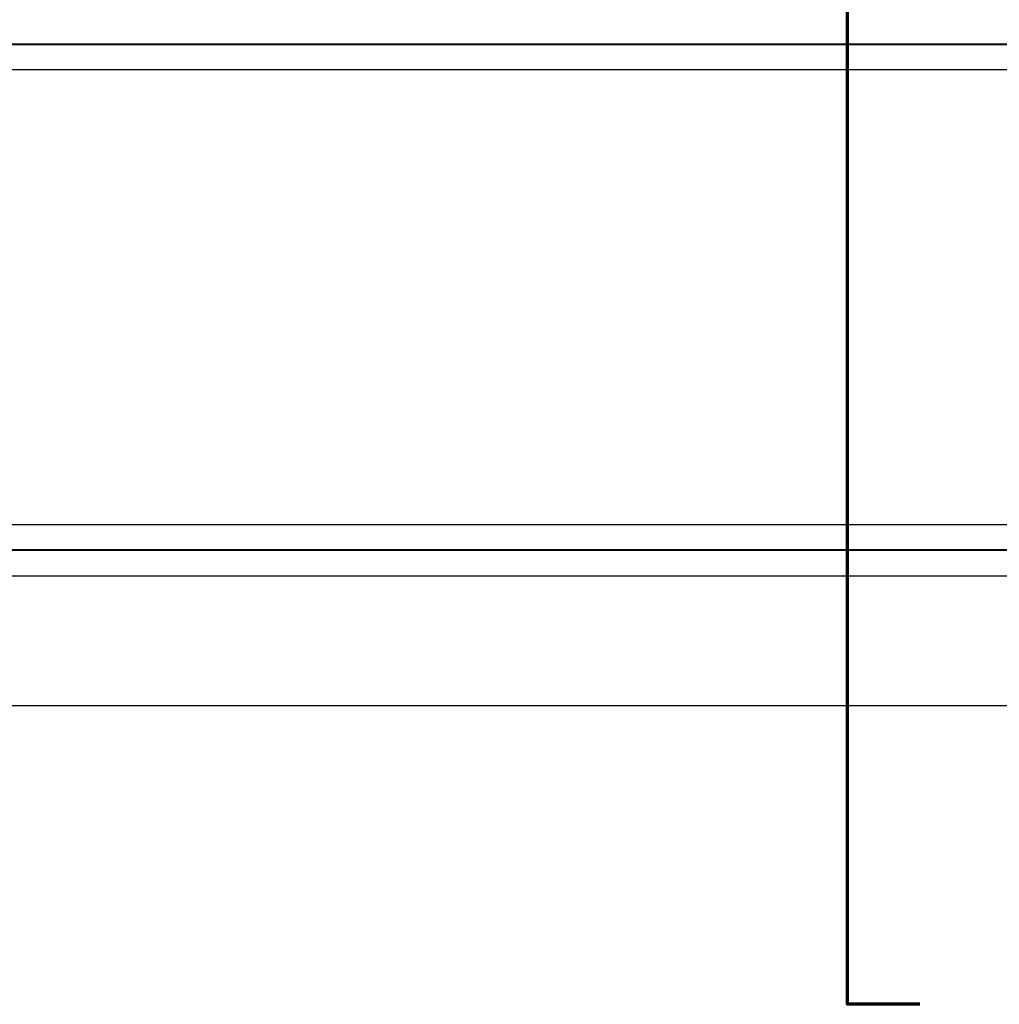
# Model space of a CAD drawing. Header units: inches. Extents: x 0 to 612, y 155 to 655.
# Tile 30 of 79: x 172 to 211, y 215 to 254. Entities that reach past the tile are written whole.
import ezdxf

# ---------------------------------------------------------------- set-up
doc = ezdxf.new("R2010")
doc.units = ezdxf.units.IN
doc.header["$MEASUREMENT"] = 0
doc.layers.add('Layer 1', color=7, linetype='Continuous')

# ---------------------------------------------------------------- blocks, each defined once
blk = doc.blocks.new('block 797')
at = {"layer": 'Layer 1', "color": 7, "lineweight": 70}
blk.add_lwpolyline([(207.467, 215.473), (204.619, 215.473), (204.619, 309.368)], dxfattribs=at)
blk = doc.blocks.new('block 4')
at = {"layer": 'Layer 1'}
blk.add_blockref('block 797', (0, 0), dxfattribs=at)
blk = doc.blocks.new('block 3')
at = {"layer": 'Layer 1'}
blk.add_blockref('block 4', (0, 0), dxfattribs=at)
blk = doc.blocks.new('block 1795')
at = {"layer": 'Layer 1', "color": 7, "lineweight": 25}
blk.add_lwpolyline([(221.174, 252.319), (141.594, 252.319)], dxfattribs=at)
blk = doc.blocks.new('block 1794')
at = {"layer": 'Layer 1'}
blk.add_blockref('block 1795', (0, 0), dxfattribs=at)
blk = doc.blocks.new('block 1793')
at = {"layer": 'Layer 1'}
blk.add_blockref('block 1794', (0, 0), dxfattribs=at)
blk = doc.blocks.new('block 1801')
at = {"layer": 'Layer 1', "color": 7, "lineweight": 25}
blk.add_lwpolyline([(141.594, 253.321), (221.027, 253.321)], dxfattribs=at)
blk = doc.blocks.new('block 1800')
at = {"layer": 'Layer 1'}
blk.add_blockref('block 1801', (0, 0), dxfattribs=at)
blk = doc.blocks.new('block 1799')
at = {"layer": 'Layer 1'}
blk.add_blockref('block 1800', (0, 0), dxfattribs=at)
blk = doc.blocks.new('block 1807')
at = {"layer": 'Layer 1', "color": 7, "lineweight": 25}
blk.add_lwpolyline([(141.594, 234.391), (221.174, 234.391)], dxfattribs=at)
blk = doc.blocks.new('block 1806')
at = {"layer": 'Layer 1'}
blk.add_blockref('block 1807', (0, 0), dxfattribs=at)
blk = doc.blocks.new('block 1805')
at = {"layer": 'Layer 1'}
blk.add_blockref('block 1806', (0, 0), dxfattribs=at)
blk = doc.blocks.new('block 1816')
at = {"layer": 'Layer 1', "color": 7, "lineweight": 25}
blk.add_lwpolyline([(221.027, 233.388), (141.594, 233.388)], dxfattribs=at)
blk = doc.blocks.new('block 1815')
at = {"layer": 'Layer 1'}
blk.add_blockref('block 1816', (0, 0), dxfattribs=at)
blk = doc.blocks.new('block 1814')
at = {"layer": 'Layer 1'}
blk.add_blockref('block 1815', (0, 0), dxfattribs=at)
blk = doc.blocks.new('block 1837')
at = {"layer": 'Layer 1', "color": 7, "lineweight": 25}
blk.add_lwpolyline([(141.594, 233.373), (221.146, 233.373)], dxfattribs=at)
blk = doc.blocks.new('block 1836')
at = {"layer": 'Layer 1'}
blk.add_blockref('block 1837', (0, 0), dxfattribs=at)
blk = doc.blocks.new('block 1835')
at = {"layer": 'Layer 1'}
blk.add_blockref('block 1836', (0, 0), dxfattribs=at)
blk = doc.blocks.new('block 1846')
at = {"layer": 'Layer 1', "color": 7, "lineweight": 25}
blk.add_lwpolyline([(141.594, 253.337), (221.146, 253.337)], dxfattribs=at)
blk = doc.blocks.new('block 1845')
at = {"layer": 'Layer 1'}
blk.add_blockref('block 1846', (0, 0), dxfattribs=at)
blk = doc.blocks.new('block 1844')
at = {"layer": 'Layer 1'}
blk.add_blockref('block 1845', (0, 0), dxfattribs=at)
blk = doc.blocks.new('block 1896')
at = {"layer": 'Layer 1', "color": 7, "lineweight": 25}
blk.add_lwpolyline([(141.594, 232.369), (220.854, 232.369)], dxfattribs=at)
blk = doc.blocks.new('block 1895')
at = {"layer": 'Layer 1'}
blk.add_blockref('block 1896', (0, 0), dxfattribs=at)
blk = doc.blocks.new('block 1894')
at = {"layer": 'Layer 1'}
blk.add_blockref('block 1895', (0, 0), dxfattribs=at)
blk = doc.blocks.new('block 1948')
at = {"layer": 'Layer 1', "color": 7, "lineweight": 25}
blk.add_lwpolyline([(141.594, 227.253), (220.854, 227.253)], dxfattribs=at)
blk = doc.blocks.new('block 1947')
at = {"layer": 'Layer 1'}
blk.add_blockref('block 1948', (0, 0), dxfattribs=at)
blk = doc.blocks.new('block 1946')
at = {"layer": 'Layer 1'}
blk.add_blockref('block 1947', (0, 0), dxfattribs=at)
blk = doc.blocks.new('block 921')
at = {"layer": 'Layer 1'}
for name in ['block 1844', 'block 1799', 'block 1793', 'block 1805', 'block 1814', 'block 1835', 'block 1894', 'block 1946']:
    blk.add_blockref(name, (0, 0), dxfattribs=at)
blk = doc.blocks.new('block 920')
at = {"layer": 'Layer 1'}
blk.add_blockref('block 921', (0, 0), dxfattribs=at)
blk = doc.blocks.new('block 2')
at = {"layer": 'Layer 1'}
for name in ['block 3', 'block 920']:
    blk.add_blockref(name, (0, 0), dxfattribs=at)

msp = doc.modelspace()

# ---------------------------------------------------------------- block references
at = {"layer": 'Layer 1'}
msp.add_blockref('block 2', (0, 0), dxfattribs=at)

doc.saveas('drawing.dxf')
